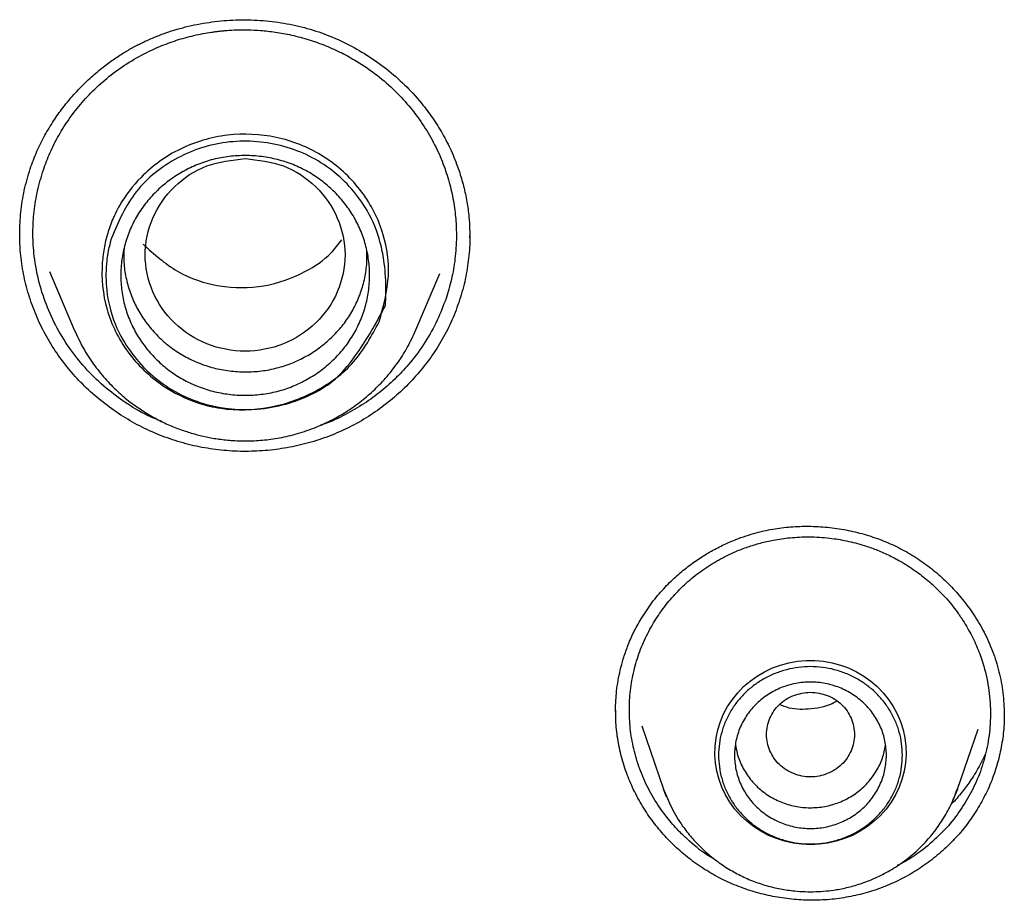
# Model space of a CAD drawing. Header units: millimetres. Extents: x 8 to 955, y 12 to 2039.
# Tile 100 of 116: x 483 to 495, y 1857 to 1868. Entities that reach past the tile are written whole.
import ezdxf

# ---------------------------------------------------------------- set-up
doc = ezdxf.new("R2010")
doc.units = ezdxf.units.MM

msp = doc.modelspace()

# ---------------------------------------------------------------- linework, layer by layer
at = {"color": 7, "linetype": 'Continuous', "lineweight": 30}
for p, q in [((483.124, 1865.407), (483.123, 1865.43)), ((488.75, 1865.391), (488.75, 1865.372)), ((483.496, 1864.95), (483.806, 1864.22)), ((488.079, 1864.22), (488.379, 1864.926)), ((483.808, 1864.215), (483.806, 1864.22)), ((490.578, 1859.44), (490.578, 1859.453)), ((490.904, 1859.269), (491.177, 1858.478)), ((494.851, 1858.478), (495.11, 1859.228)), ((491.214, 1858.381), (491.177, 1858.478)), ((494.846, 1858.466), (494.851, 1858.478))]:
    msp.add_line(p, q, dxfattribs=at)
at = {"color": 7, "linetype": 'Continuous', "lineweight": 30, "flags": 128}
for points in [[(493.014, 1857.782), (492.905, 1857.787), (492.797, 1857.801), (492.691, 1857.825), (492.588, 1857.858), (492.488, 1857.899), (492.393, 1857.95), (492.302, 1858.008), (492.218, 1858.075), (492.14, 1858.148), (492.069, 1858.228), (492.007, 1858.313), (491.952, 1858.404), (491.906, 1858.5), (491.87, 1858.598), (491.843, 1858.7), (491.826, 1858.804), (491.818, 1858.908), (491.821, 1859.013), (491.833, 1859.117), (491.855, 1859.22), (491.887, 1859.321), (491.928, 1859.418), (491.978, 1859.511), (492.037, 1859.599), (492.104, 1859.682), (492.178, 1859.759), (492.259, 1859.829), (492.347, 1859.891), (492.44, 1859.946), (492.538, 1859.992), (492.639, 1860.029), (492.744, 1860.057), (492.851, 1860.076), (492.96, 1860.086), (493.069, 1860.086), (493.177, 1860.076), (493.284, 1860.057), (493.389, 1860.029), (493.491, 1859.992), (493.588, 1859.946), (493.681, 1859.891), (493.769, 1859.829), (493.85, 1859.759), (493.924, 1859.682), (493.991, 1859.599), (494.05, 1859.511), (494.1, 1859.418), (494.141, 1859.321), (494.173, 1859.22), (494.195, 1859.117), (494.207, 1859.013), (494.21, 1858.908), (494.202, 1858.804), (494.185, 1858.7), (494.158, 1858.598), (494.122, 1858.5), (494.076, 1858.404), (494.022, 1858.313), (493.959, 1858.228), (493.888, 1858.148), (493.81, 1858.075), (493.726, 1858.008), (493.636, 1857.95), (493.54, 1857.899), (493.44, 1857.858), (493.337, 1857.825), (493.231, 1857.801), (493.123, 1857.787), (493.014, 1857.782)], [(494.851, 1858.478), (494.812, 1858.376), (494.787, 1858.318)]]:
    msp.add_lwpolyline(points, dxfattribs=at)
at = {"color": 7, "linetype": 'Continuous', "lineweight": 30}
for points, knots in [([(483.254, 1866.234), (483.281, 1866.308), (483.333, 1866.451), (483.434, 1866.651), (483.543, 1866.832), (483.67, 1867.011), (483.814, 1867.183), (483.973, 1867.343), (484.126, 1867.476), (484.269, 1867.585), (484.402, 1867.673), (484.528, 1867.747), (484.654, 1867.812), (484.783, 1867.871), (484.963, 1867.942), (485.198, 1868.013), (485.491, 1868.071), (485.79, 1868.1), (486.092, 1868.098), (486.392, 1868.067), (486.686, 1868.005), (486.97, 1867.912), (487.243, 1867.79), (487.501, 1867.639), (487.744, 1867.463), (487.969, 1867.261), (488.155, 1867.053), (488.308, 1866.847), (488.43, 1866.648), (488.535, 1866.434), (488.617, 1866.223), (488.677, 1866.017), (488.718, 1865.825), (488.742, 1865.645), (488.752, 1865.491), (488.752, 1865.402), (488.752, 1865.363)], [0, 0, 0, 0, 0.030426, 0.059292, 0.086582, 0.112275, 0.144002, 0.172809, 0.198672, 0.221586, 0.241556, 0.259375, 0.277196, 0.295169, 0.31332, 0.350149, 0.387666, 0.425436, 0.463184, 0.500843, 0.538367, 0.57577, 0.613244, 0.650814, 0.688618, 0.726938, 0.765752, 0.795185, 0.825075, 0.855727, 0.887077, 0.912683, 0.938767, 0.963257, 0.983642, 1, 1, 1, 1]), ([(483.419, 1866.22), (483.446, 1866.293), (483.5, 1866.441), (483.61, 1866.656), (483.743, 1866.866), (483.901, 1867.068), (484.084, 1867.258), (484.291, 1867.434), (484.523, 1867.591), (484.754, 1867.714), (484.979, 1867.808), (485.192, 1867.877), (485.375, 1867.919), (485.503, 1867.941), (485.569, 1867.95), (485.616, 1867.956), (485.664, 1867.961), (485.737, 1867.967), (485.841, 1867.973), (485.982, 1867.974), (486.144, 1867.966), (486.328, 1867.945), (486.531, 1867.908), (486.742, 1867.851), (486.952, 1867.776), (487.151, 1867.686), (487.367, 1867.566), (487.594, 1867.41), (487.82, 1867.213), (488.016, 1866.999), (488.18, 1866.774), (488.315, 1866.541), (488.42, 1866.305), (488.498, 1866.069), (488.551, 1865.836), (488.58, 1865.609), (488.589, 1865.366), (488.573, 1865.113), (488.529, 1864.854), (488.48, 1864.692), (488.456, 1864.614)], [0, 0, 0, 0, 0.029028, 0.05889, 0.089587, 0.121118, 0.153481, 0.186677, 0.220703, 0.255561, 0.282134, 0.30917, 0.336668, 0.349795, 0.356028, 0.361044, 0.366794, 0.373278, 0.387568, 0.404487, 0.424036, 0.446212, 0.471014, 0.49844, 0.52523, 0.551506, 0.577268, 0.614937, 0.651452, 0.686815, 0.721028, 0.75409, 0.786003, 0.816768, 0.846384, 0.874854, 0.902178, 0.936819, 0.969426, 1, 1, 1, 1]), ([(487.619, 1864.321), (487.524, 1864.145), (487.336, 1863.793), (486.834, 1863.428), (486.257, 1863.222), (485.74, 1863.207), (485.285, 1863.315), (484.863, 1863.526), (484.45, 1863.924), (484.18, 1864.467), (484.139, 1864.902), (484.169, 1865.196), (484.2, 1865.358), (484.25, 1865.515), (484.288, 1865.608), (484.309, 1865.652), (484.331, 1865.7), (484.424, 1865.874), (484.66, 1866.183), (485.117, 1866.513), (485.716, 1866.688), (486.34, 1866.66), (486.919, 1866.431), (487.38, 1866.026), (487.581, 1865.672), (487.648, 1865.478), (487.657, 1865.452), (487.715, 1865.264), (487.772, 1864.871), (487.672, 1864.513), (487.619, 1864.321)], [0, 0, 0, 0, 0.054442, 0.108786, 0.163307, 0.217656, 0.244016, 0.288325, 0.342952, 0.397649, 0.452321, 0.461737, 0.479824, 0.497927, 0.507249, 0.50766, 0.511302, 0.521779, 0.561901, 0.616761, 0.671677, 0.726241, 0.78102, 0.835686, 0.890374, 0.890652, 0.892636, 0.897969, 0.94522, 1, 1, 1, 1]), ([(484.27, 1865.368), (484.358, 1865.572), (484.534, 1865.979), (484.993, 1866.336), (485.41, 1866.513), (485.859, 1866.603), (486.325, 1866.564), (486.75, 1866.403), (487.131, 1866.162), (487.458, 1865.791), (487.625, 1865.38), (487.688, 1865.056), (487.705, 1864.832), (487.704, 1864.671), (487.702, 1864.615), (487.7, 1864.579), (487.698, 1864.552), (487.697, 1864.528), (487.696, 1864.524), (487.696, 1864.522), (487.696, 1864.522), (487.696, 1864.522), (487.696, 1864.522), (487.696, 1864.522), (487.696, 1864.521), (487.696, 1864.521), (487.694, 1864.517), (487.676, 1864.483), (487.557, 1864.26), (487.372, 1863.944), (487.083, 1863.595), (486.686, 1863.345), (486.126, 1863.191), (485.549, 1863.243), (485.136, 1863.4), (484.754, 1863.642), (484.425, 1864.017), (484.267, 1864.406), (484.224, 1864.621), (484.2, 1864.799), (484.199, 1864.955), (484.216, 1865.119), (484.233, 1865.227), (484.256, 1865.315), (484.27, 1865.368)], [0, 0, 0, 0, 0.061942, 0.124146, 0.155472, 0.186801, 0.249057, 0.280271, 0.311499, 0.373724, 0.414904, 0.435945, 0.467238, 0.478479, 0.481367, 0.482972, 0.488471, 0.489183, 0.489602, 0.489699, 0.489718, 0.48972, 0.489721, 0.489722, 0.489725, 0.489744, 0.48991, 0.491119, 0.500591, 0.563091, 0.594389, 0.625857, 0.691848, 0.750126, 0.781472, 0.812816, 0.875056, 0.917506, 0.930305, 0.937442, 0.968714, 0.974259, 0.984369, 1, 1, 1, 1]), ([(487.327, 1864.213), (487.293, 1864.157), (487.226, 1864.043), (487.097, 1863.891), (486.95, 1863.754), (486.786, 1863.637), (486.608, 1863.541), (486.419, 1863.468), (486.221, 1863.421), (486.018, 1863.4), (485.815, 1863.403), (485.612, 1863.432), (485.416, 1863.486), (485.227, 1863.564), (485.052, 1863.666), (484.892, 1863.79), (484.751, 1863.932), (484.63, 1864.09), (484.531, 1864.261), (484.456, 1864.443), (484.407, 1864.634), (484.385, 1864.829), (484.388, 1865.025), (484.418, 1865.22), (484.474, 1865.41), (484.556, 1865.592), (484.662, 1865.761), (484.791, 1865.915), (484.938, 1866.051), (485.102, 1866.168), (485.28, 1866.263), (485.469, 1866.335), (485.667, 1866.382), (485.87, 1866.403), (486.074, 1866.399), (486.276, 1866.37), (486.472, 1866.317), (486.659, 1866.239), (486.834, 1866.137), (486.993, 1866.014), (487.134, 1865.872), (487.256, 1865.714), (487.356, 1865.542), (487.431, 1865.359), (487.48, 1865.167), (487.502, 1864.971), (487.498, 1864.774), (487.467, 1864.58), (487.413, 1864.391), (487.355, 1864.272), (487.327, 1864.213)], [0, 0, 0, 0, 0.02077, 0.041576, 0.062413, 0.083256, 0.10408, 0.124881, 0.145667, 0.166456, 0.187267, 0.208105, 0.22898, 0.24992, 0.27086, 0.291735, 0.312571, 0.333374, 0.354147, 0.374905, 0.395667, 0.416452, 0.437274, 0.458136, 0.479045, 0.50003, 0.521011, 0.541912, 0.562763, 0.583573, 0.604346, 0.625098, 0.645863, 0.666667, 0.687503, 0.708346, 0.729174, 0.749982, 0.770777, 0.791574, 0.81239, 0.833231, 0.854101, 0.875028, 0.895955, 0.916825, 0.937662, 0.958469, 0.979244, 1, 1, 1, 1]), ([(485.943, 1866.363), (485.779, 1866.344), (485.453, 1866.307), (485.035, 1866.03), (484.76, 1865.631), (484.659, 1865.158), (484.76, 1864.686), (485.035, 1864.284), (485.453, 1864.018), (485.943, 1863.921), (486.433, 1864.018), (486.85, 1864.284), (487.125, 1864.686), (487.226, 1865.158), (487.125, 1865.631), (486.85, 1866.03), (486.433, 1866.307), (486.106, 1866.344), (485.943, 1866.363)], [0, 0, 0, 0, 0.0625, 0.125, 0.1875, 0.25, 0.3125, 0.375, 0.4375, 0.5, 0.5625, 0.625, 0.6875, 0.75, 0.8125, 0.875, 0.9375, 1, 1, 1, 1]), ([(483.123, 1865.43), (483.126, 1865.518), (483.132, 1865.697), (483.175, 1865.967), (483.228, 1866.145), (483.254, 1866.234)], [0, 0, 0, 0, 0.3205584, 0.6595268, 1, 1, 1, 1]), ([(484.903, 1863.074), (484.855, 1863.093), (484.703, 1863.152), (484.467, 1863.291), (484.201, 1863.486), (483.963, 1863.713), (483.758, 1863.965), (483.586, 1864.239), (483.449, 1864.536), (483.35, 1864.852), (483.298, 1865.157), (483.284, 1865.442), (483.3, 1865.702), (483.341, 1865.964), (483.393, 1866.134), (483.419, 1866.22)], [0, 0, 0, 0, 0.039914, 0.124773, 0.209655, 0.294558, 0.37857, 0.462015, 0.547236, 0.63423, 0.722997, 0.790755, 0.859509, 0.929258, 1, 1, 1, 1]), ([(488.616, 1864.564), (488.585, 1864.479), (488.522, 1864.311), (488.396, 1864.072), (488.249, 1863.847), (488.079, 1863.637), (487.89, 1863.444), (487.682, 1863.27), (487.458, 1863.116), (487.218, 1862.984), (486.965, 1862.876), (486.703, 1862.794), (486.433, 1862.736), (486.159, 1862.704), (485.883, 1862.697), (485.607, 1862.716), (485.334, 1862.76), (485.067, 1862.831), (484.809, 1862.927), (484.562, 1863.047), (484.328, 1863.19), (484.11, 1863.354), (483.908, 1863.537), (483.725, 1863.739), (483.563, 1863.957), (483.424, 1864.191), (483.311, 1864.436), (483.222, 1864.691), (483.161, 1864.951), (483.126, 1865.199), (483.124, 1865.36), (483.123, 1865.432)], [0, 0, 0, 0, 0.03502, 0.069859, 0.104579, 0.139225, 0.173829, 0.208424, 0.243045, 0.27774, 0.31246, 0.347147, 0.381826, 0.416503, 0.451173, 0.485834, 0.520491, 0.555164, 0.589822, 0.624437, 0.659046, 0.693675, 0.728342, 0.763069, 0.797889, 0.832852, 0.867794, 0.902559, 0.937219, 0.97183, 1, 1, 1, 1]), ([(484.667, 1865.291), (484.803, 1865.169), (485.076, 1864.922), (485.616, 1864.742), (486.183, 1864.74), (486.66, 1864.912), (486.988, 1865.129), (487.11, 1865.291), (487.153, 1865.348)], [0, 0, 0, 0, 0.1944681, 0.3905435, 0.586581, 0.7819627, 0.9222693, 1, 1, 1, 1]), ([(488.751, 1865.401), (488.752, 1865.385), (488.756, 1865.279), (488.737, 1865.085), (488.695, 1864.821), (488.642, 1864.649), (488.616, 1864.564)], [0, 0, 0, 0, 0.058117, 0.370827, 0.684573, 1, 1, 1, 1]), ([(484.429, 1865.241), (484.427, 1865.19), (484.421, 1865.076), (484.444, 1864.899), (484.491, 1864.714), (484.564, 1864.536), (484.661, 1864.368), (484.781, 1864.213), (484.92, 1864.073), (485.076, 1863.952), (485.247, 1863.854), (485.429, 1863.777), (485.622, 1863.724), (485.821, 1863.696), (486.022, 1863.692), (486.22, 1863.714), (486.412, 1863.76), (486.597, 1863.83), (486.771, 1863.924), (486.932, 1864.04), (487.077, 1864.173), (487.202, 1864.323), (487.304, 1864.487), (487.384, 1864.662), (487.438, 1864.847), (487.467, 1865.027), (487.467, 1865.145), (487.467, 1865.199)], [0, 0, 0, 0, 0.032158, 0.072484, 0.11279, 0.153166, 0.193469, 0.234402, 0.275629, 0.316136, 0.356637, 0.397244, 0.437754, 0.478881, 0.519931, 0.560266, 0.60059, 0.640949, 0.681339, 0.722467, 0.763654, 0.804009, 0.844236, 0.884598, 0.924902, 0.965851, 1, 1, 1, 1]), ([(488.456, 1864.614), (488.421, 1864.522), (488.35, 1864.334), (488.199, 1864.064), (488.026, 1863.827), (487.839, 1863.623), (487.647, 1863.451), (487.433, 1863.294), (487.196, 1863.158), (487.011, 1863.068), (486.903, 1863.033), (486.884, 1863.027)], [0, 0, 0, 0, 0.129298, 0.26383, 0.403602, 0.511905, 0.623165, 0.737383, 0.854563, 0.974707, 1, 1, 1, 1]), ([(483.806, 1864.22), (483.842, 1864.144), (483.91, 1863.995), (484.042, 1863.793), (484.186, 1863.612), (484.34, 1863.454), (484.501, 1863.318), (484.666, 1863.203), (484.83, 1863.107), (484.993, 1863.028), (485.151, 1862.966), (485.305, 1862.918), (485.459, 1862.88), (485.62, 1862.852), (485.795, 1862.834), (485.986, 1862.83), (486.19, 1862.841), (486.406, 1862.874), (486.632, 1862.929), (486.843, 1863.005), (487.036, 1863.096), (487.211, 1863.196), (487.382, 1863.316), (487.547, 1863.456), (487.704, 1863.617), (487.847, 1863.798), (487.977, 1863.999), (488.044, 1864.145), (488.079, 1864.22)], [0, 0, 0, 0, 0.046813, 0.091685, 0.134614, 0.175605, 0.214663, 0.251796, 0.287015, 0.320332, 0.351757, 0.381302, 0.409377, 0.439272, 0.471723, 0.506738, 0.544327, 0.584499, 0.627264, 0.67263, 0.708377, 0.745597, 0.784294, 0.824471, 0.86613, 0.909271, 0.953895, 1, 1, 1, 1]), ([(490.895, 1860.607), (490.939, 1860.675), (491.024, 1860.807), (491.172, 1860.981), (491.324, 1861.132), (491.476, 1861.259), (491.626, 1861.365), (491.777, 1861.457), (491.928, 1861.535), (492.073, 1861.597), (492.206, 1861.645), (492.333, 1861.684), (492.49, 1861.721), (492.682, 1861.752), (492.909, 1861.767), (493.141, 1861.762), (493.372, 1861.737), (493.601, 1861.69), (493.824, 1861.624), (494.039, 1861.538), (494.244, 1861.432), (494.437, 1861.307), (494.617, 1861.164), (494.784, 1861.005), (494.938, 1860.827), (495.08, 1860.629), (495.205, 1860.41), (495.309, 1860.17), (495.385, 1859.913), (495.431, 1859.648), (495.436, 1859.471), (495.438, 1859.382)], [0, 0, 0, 0, 0.03899, 0.075589, 0.10976, 0.141455, 0.170636, 0.197276, 0.225875, 0.2508, 0.272211, 0.292768, 0.313489, 0.348521, 0.384192, 0.42046, 0.456923, 0.493374, 0.529758, 0.566032, 0.60217, 0.638279, 0.674451, 0.710687, 0.74777, 0.786478, 0.826803, 0.868757, 0.912012, 0.955756, 1, 1, 1, 1]), ([(491.051, 1860.557), (491.091, 1860.619), (491.171, 1860.744), (491.316, 1860.916), (491.48, 1861.076), (491.663, 1861.22), (491.863, 1861.346), (492.03, 1861.429), (492.155, 1861.479), (492.231, 1861.507), (492.309, 1861.532), (492.388, 1861.555), (492.468, 1861.575), (492.591, 1861.6), (492.766, 1861.625), (493.003, 1861.636), (493.24, 1861.622), (493.471, 1861.584), (493.638, 1861.54), (493.76, 1861.5), (493.835, 1861.472), (493.911, 1861.441), (493.986, 1861.406), (494.062, 1861.369), (494.177, 1861.306), (494.32, 1861.215), (494.481, 1861.09), (494.612, 1860.97), (494.716, 1860.859), (494.796, 1860.763), (494.851, 1860.689), (494.883, 1860.644), (494.896, 1860.625), (494.901, 1860.616), (494.903, 1860.613), (494.905, 1860.611), (494.905, 1860.611), (494.905, 1860.61), (494.905, 1860.61), (494.946, 1860.548), (495.022, 1860.42), (495.114, 1860.221), (495.195, 1859.985), (495.253, 1859.713), (495.272, 1859.408), (495.25, 1859.113), (495.188, 1858.833), (495.095, 1858.569), (495.006, 1858.408), (494.963, 1858.329)], [0, 0, 0, 0, 0.032014, 0.064465, 0.097352, 0.130675, 0.164432, 0.198622, 0.21012, 0.221666, 0.23326, 0.244902, 0.256592, 0.26833, 0.29823, 0.331626, 0.368515, 0.398478, 0.430401, 0.441482, 0.45278, 0.464296, 0.47603, 0.487981, 0.500149, 0.53145, 0.560301, 0.586706, 0.606998, 0.625565, 0.640479, 0.646619, 0.649239, 0.650376, 0.650873, 0.651091, 0.651187, 0.651229, 0.651247, 0.651262, 0.683408, 0.71499, 0.74601, 0.791467, 0.835669, 0.878619, 0.920322, 0.960781, 1, 1, 1, 1]), ([(490.575, 1859.449), (490.576, 1859.468), (490.576, 1859.514), (490.58, 1859.599), (490.589, 1859.709), (490.607, 1859.834), (490.635, 1859.97), (490.673, 1860.112), (490.727, 1860.268), (490.799, 1860.437), (490.862, 1860.549), (490.895, 1860.607)], [0, 0, 0, 0, 0.04865, 0.118834, 0.210665, 0.324231, 0.43082, 0.551495, 0.686407, 0.835787, 1, 1, 1, 1]), ([(491.826, 1857.593), (491.806, 1857.604), (491.687, 1857.667), (491.565, 1857.768), (491.449, 1857.873), (491.398, 1857.922), (491.338, 1857.983), (491.272, 1858.057), (491.168, 1858.185), (491.047, 1858.364), (490.924, 1858.603), (490.833, 1858.852), (490.773, 1859.106), (490.746, 1859.363), (490.749, 1859.618), (490.782, 1859.868), (490.844, 1860.11), (490.932, 1860.342), (491.011, 1860.485), (491.051, 1860.557)], [0, 0, 0, 0, 0.019257, 0.116467, 0.135934, 0.155403, 0.178097, 0.210176, 0.242131, 0.321436, 0.399967, 0.47772, 0.554692, 0.630882, 0.706286, 0.780901, 0.854727, 0.927761, 1, 1, 1, 1]), ([(493.014, 1859.69), (492.942, 1859.682), (492.799, 1859.665), (492.615, 1859.544), (492.494, 1859.368), (492.449, 1859.16), (492.494, 1858.952), (492.615, 1858.775), (492.799, 1858.658), (493.014, 1858.616), (493.23, 1858.658), (493.413, 1858.775), (493.535, 1858.952), (493.579, 1859.16), (493.535, 1859.368), (493.413, 1859.544), (493.23, 1859.665), (493.086, 1859.682), (493.014, 1859.69)], [0, 0, 0, 0, 0.0625, 0.125, 0.1875, 0.25, 0.3125, 0.375, 0.4375, 0.5, 0.5625, 0.625, 0.6875, 0.75, 0.8125, 0.875, 0.9375, 1, 1, 1, 1]), ([(493.339, 1859.576), (493.333, 1859.572), (493.24, 1859.512), (493.035, 1859.474), (492.792, 1859.469), (492.666, 1859.518), (492.625, 1859.534)], [0, 0, 0, 0, 0.029802, 0.452329, 0.821229, 1, 1, 1, 1]), ([(495.113, 1858.246), (495.071, 1858.18), (494.987, 1858.048), (494.836, 1857.869), (494.669, 1857.704), (494.487, 1857.556), (494.291, 1857.427), (494.083, 1857.316), (493.864, 1857.226), (493.637, 1857.157), (493.403, 1857.111), (493.166, 1857.087), (492.927, 1857.087), (492.689, 1857.108), (492.455, 1857.151), (492.225, 1857.216), (492.003, 1857.302), (491.79, 1857.409), (491.59, 1857.536), (491.403, 1857.682), (491.232, 1857.844), (491.078, 1858.021), (490.942, 1858.212), (490.825, 1858.415), (490.728, 1858.629), (490.654, 1858.851), (490.604, 1859.079), (490.578, 1859.284), (490.578, 1859.412), (490.578, 1859.463)], [0, 0, 0, 0, 0.037852, 0.075499, 0.113012, 0.15044, 0.187825, 0.225204, 0.262619, 0.300125, 0.337657, 0.375141, 0.412608, 0.450067, 0.48752, 0.524966, 0.562413, 0.599889, 0.637349, 0.674754, 0.712147, 0.749558, 0.787009, 0.824526, 0.862148, 0.89993, 0.937692, 0.975259, 1, 1, 1, 1]), ([(495.436, 1859.423), (495.437, 1859.397), (495.44, 1859.294), (495.421, 1859.115), (495.38, 1858.887), (495.314, 1858.666), (495.227, 1858.449), (495.151, 1858.314), (495.113, 1858.246)], [0, 0, 0, 0, 0.063402, 0.250059, 0.436737, 0.623724, 0.811347, 1, 1, 1, 1]), ([(492.078, 1859.033), (492.083, 1858.996), (492.096, 1858.9), (492.158, 1858.753), (492.255, 1858.599), (492.384, 1858.467), (492.536, 1858.362), (492.707, 1858.287), (492.889, 1858.246), (493.077, 1858.241), (493.262, 1858.27), (493.437, 1858.334), (493.596, 1858.429), (493.733, 1858.552), (493.842, 1858.699), (493.919, 1858.858), (493.941, 1858.97), (493.952, 1859.023)], [0, 0, 0, 0, 0.042797, 0.111671, 0.180546, 0.249421, 0.318296, 0.387171, 0.456045, 0.52492, 0.593795, 0.66267, 0.731545, 0.80042, 0.869294, 0.938169, 1, 1, 1, 1]), ([(495.201, 1858.919), (495.18, 1858.874), (495.128, 1858.762), (495.031, 1858.602), (494.909, 1858.438), (494.824, 1858.335), (494.774, 1858.287), (494.771, 1858.285)], [0, 0, 0, 0, 0.199833, 0.49367, 0.732546, 0.986986, 1, 1, 1, 1]), ([(491.177, 1858.478), (491.209, 1858.398), (491.272, 1858.236), (491.396, 1858.036), (491.525, 1857.87), (491.653, 1857.735), (491.795, 1857.611), (491.95, 1857.501), (492.114, 1857.406), (492.285, 1857.329), (492.46, 1857.269), (492.637, 1857.227), (492.844, 1857.197), (493.079, 1857.189), (493.31, 1857.212), (493.51, 1857.254), (493.687, 1857.308), (493.872, 1857.384), (494.06, 1857.487), (494.248, 1857.619), (494.413, 1857.768), (494.554, 1857.928), (494.67, 1858.093), (494.772, 1858.273), (494.822, 1858.402), (494.846, 1858.466)], [0, 0, 0, 0, 0.053794, 0.109371, 0.14747, 0.186431, 0.226295, 0.26665, 0.306462, 0.345693, 0.384344, 0.422421, 0.459925, 0.515092, 0.56899, 0.604749, 0.643233, 0.68488, 0.72972, 0.777782, 0.82909, 0.869727, 0.912208, 0.956535, 1, 1, 1, 1]), ([(494.963, 1858.329), (494.913, 1858.252), (494.811, 1858.096), (494.619, 1857.885), (494.415, 1857.712), (494.238, 1857.591), (494.135, 1857.538), (494.099, 1857.52)], [0, 0, 0, 0, 0.231302, 0.468782, 0.712461, 0.899365, 1, 1, 1, 1])]:
    msp.add_open_spline(points, degree=3, knots=knots, dxfattribs=at)
for points in [[(494.164, 1858.901), (494.162, 1858.852), (494.158, 1858.756), (494.128, 1858.613), (494.08, 1858.475), (494.013, 1858.345), (493.929, 1858.224), (493.83, 1858.115), (493.716, 1858.019), (493.591, 1857.938), (493.455, 1857.874), (493.313, 1857.827), (493.165, 1857.799), (493.014, 1857.789), (492.864, 1857.799), (492.716, 1857.827), (492.573, 1857.874), (492.437, 1857.938), (492.312, 1858.019), (492.199, 1858.115), (492.099, 1858.224), (492.015, 1858.345), (491.949, 1858.475), (491.9, 1858.613), (491.871, 1858.756), (491.861, 1858.901), (491.871, 1859.046), (491.9, 1859.188), (491.949, 1859.326), (492.015, 1859.456), (492.099, 1859.577), (492.199, 1859.687), (492.312, 1859.782), (492.437, 1859.863), (492.573, 1859.927), (492.716, 1859.974), (492.864, 1860.003), (493.014, 1860.012), (493.165, 1860.003), (493.313, 1859.974), (493.455, 1859.927), (493.591, 1859.863), (493.716, 1859.782), (493.83, 1859.687), (493.929, 1859.577), (494.013, 1859.456), (494.08, 1859.326), (494.128, 1859.188), (494.158, 1859.046), (494.162, 1858.949), (494.164, 1858.901)], [(493.964, 1858.901), (493.961, 1858.841), (493.953, 1858.721), (493.897, 1858.548), (493.809, 1858.389), (493.69, 1858.249), (493.545, 1858.135), (493.38, 1858.05), (493.201, 1857.997), (493.014, 1857.979), (492.828, 1857.997), (492.648, 1858.05), (492.483, 1858.135), (492.338, 1858.249), (492.219, 1858.389), (492.131, 1858.548), (492.076, 1858.721), (492.058, 1858.901), (492.076, 1859.08), (492.131, 1859.253), (492.219, 1859.413), (492.338, 1859.552), (492.483, 1859.667), (492.648, 1859.752), (492.828, 1859.804), (493.014, 1859.822), (493.201, 1859.804), (493.38, 1859.752), (493.545, 1859.667), (493.69, 1859.552), (493.809, 1859.413), (493.897, 1859.253), (493.953, 1859.08), (493.961, 1858.961), (493.964, 1858.901)]]:
    msp.add_open_spline(points, degree=3, dxfattribs=at)

doc.saveas('drawing.dxf')
